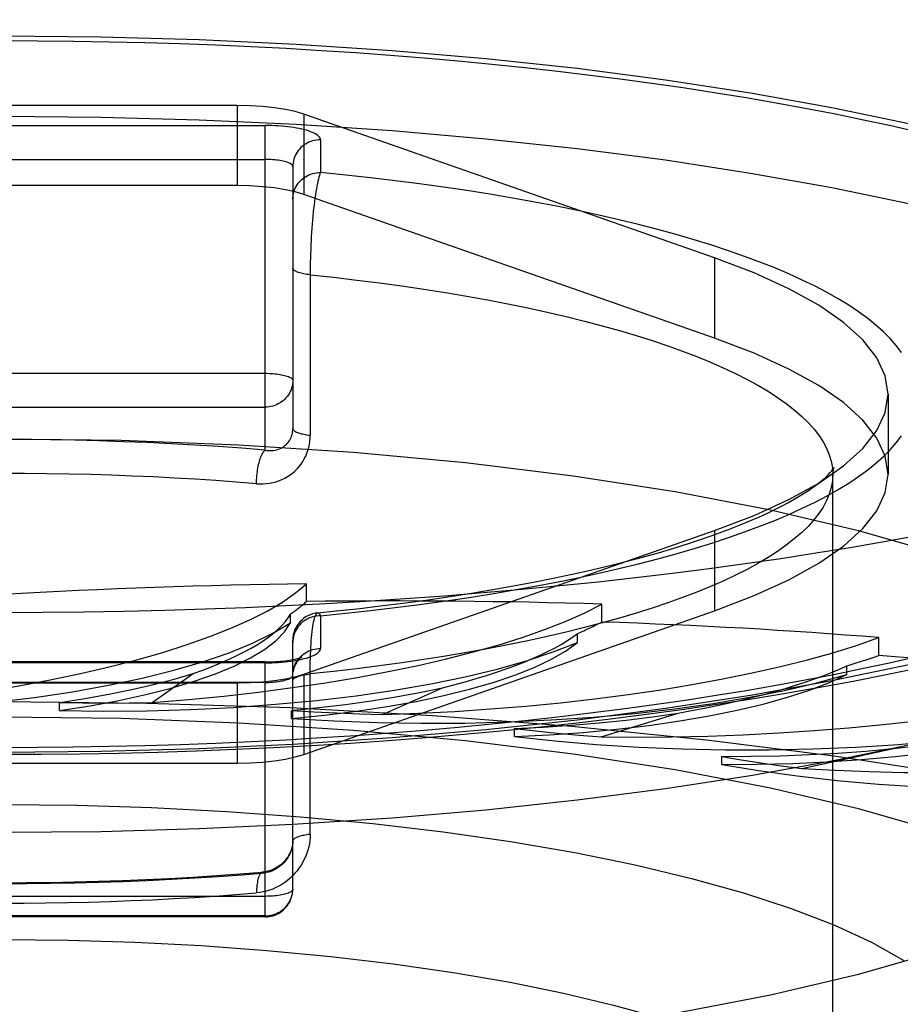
# Model space of a CAD drawing. Header units: inches. Extents: x 0 to 253, y 0 to 164.
# Tile 43 of 97: x 44.177 to 44.495, y 119.542 to 119.898. Entities that reach past the tile are written whole.
import ezdxf

# ---------------------------------------------------------------- set-up
doc = ezdxf.new("R2010")
doc.units = ezdxf.units.IN
doc.header["$LTSCALE"] = 13.9398122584
doc.header["$MEASUREMENT"] = 0
doc.linetypes.add('HIDDEN', pattern=[0.2, 0.1, -0.1])
doc.layers.get('0').update_dxf_attribs({"linetype": 'CONTINUOUS'})
doc.layers.add('DEFAULT_2', color=8, linetype='HIDDEN')

msp = doc.modelspace()

# ---------------------------------------------------------------- linework, layer by layer
at = {"color": 7, "linetype": 'Continuous'}
for p, q in [((44.2842070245, 119.6355067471), (44.2961241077, 119.6362435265)), ((44.31119264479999, 119.6091113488), (44.2753263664, 119.6067681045))]:
    msp.add_line(p, q, dxfattribs=at)
for points in [[(44.4656739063, 119.6563804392), (44.4777393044, 119.6586334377), (44.4896386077, 119.660991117), (44.5013666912, 119.6634551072), (44.5129219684, 119.6660281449), (44.5243005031, 119.6687129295), (44.5355012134, 119.6715133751), (44.5465194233, 119.6744331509), (44.5573579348, 119.6774787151), (44.5680143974, 119.6806562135), (44.5784928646, 119.6839750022), (44.5887926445, 119.6874446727), (44.5989160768, 119.6910778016), (44.6088651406, 119.6948894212), (44.6186288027, 119.6988922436), (44.6282103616, 119.7031079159), (44.6375629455, 119.7075384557), (44.6466847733, 119.7122082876), (44.65546504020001, 119.7170845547), (44.6638648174, 119.7221643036)], [(44.5009555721, 119.7111242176), (44.48892987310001, 119.7089245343), (44.476685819, 119.70680708)], [(44.476685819, 119.70680708), (44.4642318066, 119.7047733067), (44.451576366, 119.7028246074), (44.4387281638, 119.7009623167), (44.4256960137, 119.6991877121), (44.4124888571, 119.697502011), (44.3991157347, 119.6959063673), (44.3855858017, 119.6944018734), (44.3719083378, 119.6929895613), (44.3580927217, 119.6916703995), (44.3441484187, 119.6904452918), (44.3300849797, 119.6893150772), (44.315912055, 119.6882805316), (44.3016393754, 119.6873423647), (44.28727670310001, 119.6865012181), (44.2728338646, 119.6857576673), (44.2583207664, 119.6851122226), (44.2437473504, 119.6845653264), (44.2291236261, 119.6841173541), (44.2144596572, 119.6837686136), (44.1997654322, 119.6835193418), (44.1850509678, 119.6833697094), (44.1703263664, 119.6833198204)], [(44.2961241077, 119.6362435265), (44.3098319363, 119.6371954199), (44.3234557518, 119.6382468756), (44.3369879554, 119.6393977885), (44.3504206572, 119.6406480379), (44.3637466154, 119.6419975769), (44.3769583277, 119.6434463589), (44.39004865, 119.6449944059), (44.4030097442, 119.6466416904), (44.4158361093, 119.6483885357), (44.4285212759, 119.6502352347), (44.4410598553, 119.6521823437), (44.453445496, 119.6542304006), (44.4656739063, 119.6563804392)], [(44.1703263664, 119.6321783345), (44.1844185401, 119.6322286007), (44.1985028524, 119.6323793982), (44.2125690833, 119.6326306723), (44.2266092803, 119.6329823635), (44.2406148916, 119.6334343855), (44.2545775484, 119.6339866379), (44.2684887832, 119.6346389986), (44.2842070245, 119.6355067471)], [(44.4977567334, 119.6354776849), (44.4699622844, 119.6296822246), (44.4406467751, 119.6244126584), (44.4099485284, 119.6196999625), (44.3780338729, 119.6155638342), (44.3450567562, 119.6120298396), (44.31119264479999, 119.6091113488)], [(44.2753263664, 119.6067681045), (44.2414837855, 119.6051865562), (44.2060861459, 119.6042020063), (44.1703263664, 119.6038693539)]]:
    msp.add_lwpolyline(points, dxfattribs=at)
at = {"layer": 'DEFAULT_2', "color": 8, "linetype": 'HIDDEN'}
for p, q in [((46.7328263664, 119.8975291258), (42.5543263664, 119.8975291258)), ((44.2551980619, 119.8665607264), (44.0854546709, 119.8665607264)), ((44.2551980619, 119.8665607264), (44.2551980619, 119.8375829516)), ((44.2793204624, 119.8634123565), (44.2793204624, 119.8344345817)), ((44.4276319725, 119.8114961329), (44.2793204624, 119.8634123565)), ((44.07532636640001, 119.8593137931), (44.2653263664, 119.8593137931)), ((44.2653263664, 119.7420379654), (44.2653263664, 119.8593137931)), ((44.28532636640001, 119.8541374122), (44.28532636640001, 119.8423129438)), ((44.07532636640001, 119.8470663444), (44.2653263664, 119.8470663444)), ((44.2753263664, 119.844478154), (44.2753263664, 119.749832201)), ((44.2551980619, 119.8375829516), (44.0854546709, 119.8375829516)), ((44.2793204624, 119.8344345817), (44.2762186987, 119.8353557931)), ((44.4276319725, 119.7825183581), (44.2793204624, 119.8344345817)), ((44.4276319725, 119.8114961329), (44.4276319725, 119.7825183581)), ((44.07532636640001, 119.7697922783), (44.2653263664, 119.7697922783)), ((44.49032636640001, 119.7622566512), (44.49032636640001, 119.7332788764)), ((44.07532636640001, 119.7575448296), (44.2653263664, 119.7575448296)), ((44.49032636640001, 119.7332788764), (44.4893087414, 119.739863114)), ((44.4703263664, 118.6214982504), (44.4703263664, 119.7332788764)), ((44.2793204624, 119.661100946), (44.4276319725, 119.7130171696)), ((44.4276319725, 119.7130171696), (44.4276319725, 119.6840393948)), ((44.2802909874, 119.6873441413), (44.2802909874, 119.693776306)), ((44.3869143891, 119.6799497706), (44.3869143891, 119.6863819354)), ((44.2744534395, 119.6796217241), (44.2744534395, 119.6828370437)), ((44.2793204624, 119.6321231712), (44.4276319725, 119.6840393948)), ((44.28532636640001, 119.6822003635), (44.28532636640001, 119.6703758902)), ((44.3781215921, 119.6725586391), (44.3781215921, 119.6757739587)), ((44.4869568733, 119.667875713), (44.4869568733, 119.6743078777)), ((44.2753263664, 119.5834425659), (44.2753263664, 119.673316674)), ((44.2653263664, 119.6655402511), (44.07532636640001, 119.6655402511)), ((44.2653263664, 119.6651995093), (44.07532636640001, 119.6651995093)), ((44.2653263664, 119.5734425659), (44.2653263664, 119.6655402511)), ((44.4754759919, 119.6609436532), (44.4754759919, 119.6641589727)), ((44.2245897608, 119.6508527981), (44.239360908, 119.6613565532)), ((44.2793204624, 119.661100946), (44.2793204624, 119.6321231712)), ((44.2653263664, 119.6581284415), (44.07532636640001, 119.6581284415)), ((44.0854546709, 119.6579525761), (44.2551980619, 119.6579525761)), ((44.2551980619, 119.6579525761), (44.2551980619, 119.6289748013)), ((44.3077516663, 119.6465122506), (44.3293456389, 119.6561925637)), ((44.1911501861, 119.6479535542), (44.1911501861, 119.6508778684)), ((44.2748369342, 119.6451155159), (44.2748369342, 119.6480398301)), ((44.3867379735, 119.6385000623), (44.4144986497, 119.647062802)), ((44.3553481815, 119.6385594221), (44.3553481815, 119.6414837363)), ((44.31119264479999, 119.6380891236), (44.2753263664, 119.6357458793)), ((44.4302376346, 119.6284844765), (44.4302376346, 119.6314087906)), ((44.45914872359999, 119.6270596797), (44.4922326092, 119.6342446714)), ((44.0854546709, 119.6289748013), (44.2551980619, 119.6289748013)), ((44.27509287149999, 119.5812942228), (44.2752245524, 119.5820677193)), ((44.27522204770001, 119.5820019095), (44.27530088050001, 119.5827533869)), ((44.2753001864, 119.5827194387), (44.2753263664, 119.5834425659)), ((44.2653263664, 119.5808543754), (44.07532636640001, 119.5808543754)), ((44.2653263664, 119.5737833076), (44.07532636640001, 119.5737833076)), ((44.2653263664, 119.5734425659), (44.07532636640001, 119.5734425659)), ((46.6078263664, 119.5424226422), (42.5543263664, 119.5424226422))]:
    msp.add_line(p, q, dxfattribs=at)
for points in [[(44.1703263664, 119.8916661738), (44.2060861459, 119.8913335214), (44.2414837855, 119.8903489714), (44.2766079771, 119.8887075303), (44.31119264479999, 119.8864241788), (44.3450567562, 119.8835056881), (44.3780338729, 119.8799716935), (44.4099485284, 119.8758355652), (44.4406467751, 119.8711228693), (44.4699622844, 119.8658533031), (44.4977567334, 119.8600578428), (44.5238763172, 119.8537621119), (44.5482011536, 119.8470018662), (44.5705930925, 119.8398081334), (44.5909531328, 119.8322207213), (44.6091615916, 119.8242754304), (44.6251423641, 119.8160153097), (44.638796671, 119.8074802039), (44.65007285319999, 119.7987155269), (44.6588950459, 119.7897643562), (44.66523708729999, 119.7806735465), (44.6690475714, 119.7714885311), (44.6703263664, 119.7622566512)], [(44.1703263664, 119.88998385), (44.1832485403, 119.8899400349), (44.1961532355, 119.8898088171), (44.2090449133, 119.8895901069), (44.2219101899, 119.8892841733), (44.2347400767, 119.8888911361), (44.2475258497, 119.8884113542), (44.26025867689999, 119.8878450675), (44.272929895, 119.8871927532), (44.28553074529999, 119.8864547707), (44.2980526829, 119.8856317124), (44.3104870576, 119.8847240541), (44.3228254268, 119.8837325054), (44.3350592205, 119.8826576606), (44.3471801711, 119.8815003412), (44.3591798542, 119.8802612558), (44.3710501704, 119.8789413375), (44.3827828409, 119.8775414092), (44.3943699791, 119.8760625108), (44.4058034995, 119.8745055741), (44.4170757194, 119.8728717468), (44.4281787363, 119.8711620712), (44.43910512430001, 119.8693777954), (44.4498472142, 119.8675200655), (44.4603978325, 119.8655902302), (44.4707495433, 119.8635895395), (44.4808954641, 119.8615194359), (44.4908284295, 119.8593812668), (44.5005418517, 119.8571765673)], [(44.2793204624, 119.8634123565), (44.2762186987, 119.8643335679), (44.2726962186, 119.8651031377), (44.2687030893, 119.8657275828), (44.2643891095, 119.866187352), (44.25990407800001, 119.8664628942), (44.2551980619, 119.8665607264)], [(44.1703263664, 119.862688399), (44.2060861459, 119.8623557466), (44.2414837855, 119.8613711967), (44.2766079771, 119.8597297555), (44.31119264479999, 119.8574464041), (44.3450567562, 119.8545279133), (44.3780338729, 119.8509939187), (44.4099485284, 119.8468577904), (44.4406467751, 119.8421450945), (44.4699622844, 119.8368755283), (44.4977567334, 119.831080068), (44.5238763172, 119.8247843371), (44.5482011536, 119.8180240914), (44.5705930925, 119.8108303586), (44.5909531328, 119.8032429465), (44.6091615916, 119.7952976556), (44.6251423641, 119.7870375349), (44.638796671, 119.7785024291), (44.65007285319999, 119.7697377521), (44.6588950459, 119.7607865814), (44.66523708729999, 119.7516957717), (44.6690475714, 119.7425107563), (44.6703263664, 119.7332788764)], [(44.28532636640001, 119.8541374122), (44.2852900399, 119.8544495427), (44.2851812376, 119.8547598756), (44.2849995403, 119.8550691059), (44.2847462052, 119.8553751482), (44.2844218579, 119.8556764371), (44.284027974, 119.8559721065), (44.2835655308, 119.8562611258), (44.2830366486, 119.8565424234), (44.2824429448, 119.8568148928), (44.2817869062, 119.8570776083), (44.2810705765, 119.8573295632), (44.2802969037, 119.8575698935), (44.279468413, 119.8577976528), (44.27858841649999, 119.8580120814), (44.2776598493, 119.8582123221), (44.2766863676, 119.8583977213), (44.2756713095, 119.8585675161), (44.2746185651, 119.8587211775), (44.2735317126, 119.8588580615), (44.2724150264, 119.8589777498), (44.2712726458, 119.8590796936), (44.2701085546, 119.85916364), (44.2689260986, 119.8592292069), (44.26773133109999, 119.8592762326), (44.2665323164, 119.8593043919), (44.2653263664, 119.8593137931)], [(44.28532636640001, 119.8541374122), (44.2846129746, 119.8541128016), (44.283903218, 119.8540390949), (44.2832007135, 119.8539166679), (44.2825090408, 119.8537461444), (44.2818317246, 119.8535283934), (44.2811722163, 119.8532645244), (44.28053387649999, 119.852955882), (44.2799199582, 119.8526040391), (44.2793335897, 119.8522107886), (44.2787777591, 119.8517781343), (44.27825529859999, 119.851308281), (44.27776887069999, 119.8508036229), (44.277320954, 119.8502667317), (44.2769138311, 119.8497003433), (44.2765495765, 119.8491073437), (44.2762300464, 119.8484907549), (44.2759568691, 119.8478537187), (44.2757314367, 119.8471994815), (44.2755548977, 119.846531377), (44.275428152, 119.8458528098), (44.27535184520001, 119.8451672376), (44.2753263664, 119.844478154)], [(44.2753263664, 119.844478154), (44.2753008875, 119.8446627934), (44.2752245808, 119.844846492), (44.275097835, 119.8450283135), (44.274921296, 119.8452073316), (44.2746958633, 119.845382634), (44.2744226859, 119.8455533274), (44.2741031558, 119.8457185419), (44.2737389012, 119.8458774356), (44.2733317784, 119.8460291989), (44.2728838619, 119.8461730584), (44.2723974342, 119.846308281), (44.2718749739, 119.8464341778), (44.2713191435, 119.8465501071), (44.2707327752, 119.8466554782), (44.2701188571, 119.8467497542), (44.2694805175, 119.8468324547), (44.26882100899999, 119.8469031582), (44.2681436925, 119.8469615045), (44.2674520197, 119.8470071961), (44.2667495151, 119.8470400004), (44.2660397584, 119.84705975), (44.2653263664, 119.8470663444)], [(44.2753263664, 119.8326536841), (44.27535184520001, 119.8333427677), (44.275428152, 119.8340283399), (44.2755548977, 119.8347069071), (44.2757314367, 119.8353750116), (44.2759568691, 119.8360292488), (44.2762300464, 119.836666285), (44.2765495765, 119.8372828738), (44.2769138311, 119.8378758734), (44.277320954, 119.8384422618), (44.27776887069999, 119.838979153), (44.27825529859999, 119.8394838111), (44.2787777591, 119.8399536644), (44.2793335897, 119.8403863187), (44.2799199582, 119.8407795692), (44.28053387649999, 119.8411314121), (44.2811722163, 119.8414400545), (44.2818317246, 119.8417039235), (44.2825090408, 119.8419216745), (44.2832007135, 119.842092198), (44.283903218, 119.842214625), (44.2846129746, 119.8422883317), (44.28532636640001, 119.8423129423)], [(44.28532636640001, 119.8423129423), (44.2851405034, 119.8418478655), (44.284952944, 119.8413019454), (44.2847658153, 119.8406765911), (44.2845791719, 119.8399738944), (44.2843936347, 119.8391961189), (44.2842097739, 119.83834579), (44.2840281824, 119.8374256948), (44.28384945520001, 119.8364388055), (44.2836741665, 119.835388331), (44.2835029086, 119.8342776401), (44.2833362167, 119.8331103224), (44.283174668, 119.8318900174), (44.2830187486, 119.8306205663), (44.2828690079, 119.8293058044), (44.28272587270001, 119.8279497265), (44.2825898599, 119.8265563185), (44.2824613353, 119.8251296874), (44.2823407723, 119.823673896), (44.282228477, 119.8221931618), (44.2821248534, 119.8206913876), (44.28203013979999, 119.8191726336), (44.2819446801, 119.8176407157), (44.2818686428, 119.8160994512), (44.2818023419, 119.814552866), (44.2817458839, 119.8130048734), (44.2816995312, 119.8114595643), (44.2816633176, 119.8099210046), (44.2816374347, 119.808393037), (44.2816218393, 119.8068794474), (44.281616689, 119.747428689)], [(44.495124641, 119.7773616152), (44.49325310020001, 119.7798455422), (44.4910978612, 119.782314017), (44.4886611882, 119.7847648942), (44.4859448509, 119.7871959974), (44.4829516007, 119.7896052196), (44.47968370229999, 119.7919904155), (44.4761443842, 119.794349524), (44.4723363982, 119.7966804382), (44.4682634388, 119.7989811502), (44.46392873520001, 119.8012495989), (44.45933643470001, 119.8034838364), (44.4544902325, 119.805681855), (44.4493947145, 119.8078417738), (44.44405402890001, 119.8099616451), (44.4384731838, 119.8120396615), (44.4326567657, 119.8140739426), (44.42661018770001, 119.8160627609), (44.42033845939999, 119.8180043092), (44.4138473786, 119.8198969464), (44.4071423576, 119.8217389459), (44.4002295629, 119.8235287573), (44.393114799, 119.8252647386), (44.3858045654, 119.8269454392), (44.3783050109, 119.8285693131), (44.3706229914, 119.830135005), (44.3627650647, 119.8316410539), (44.3547382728, 119.8330862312), (44.3465492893, 119.8344692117), (44.3382057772, 119.8357888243), (44.32971526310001, 119.837043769), (44.32108482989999, 119.8382331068), (44.3123205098, 119.8393558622), (44.3034329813, 119.8404108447), (44.2944365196, 119.8413963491), (44.28532636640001, 119.8423129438)], [(44.2762186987, 119.8353557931), (44.2726962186, 119.8361253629), (44.2687030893, 119.836749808), (44.2643891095, 119.8372095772), (44.25990407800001, 119.8374851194), (44.2551980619, 119.8375829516)], [(44.49032636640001, 119.7622566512), (44.4893087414, 119.7688408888), (44.4862814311, 119.7753836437), (44.4812445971, 119.7818429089), (44.4742488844, 119.7881787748), (44.465320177, 119.7943497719), (44.4545329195, 119.8003185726), (44.4419805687, 119.8060276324), (44.4276319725, 119.8114961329)], [(44.281616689, 119.8053842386), (44.2810109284, 119.8054529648), (44.28042404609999, 119.8055319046), (44.2798586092, 119.8056207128), (44.2793170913, 119.8057190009), (44.27880186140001, 119.8058263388), (44.2783151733, 119.805942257), (44.2778591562, 119.8060662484), (44.2774358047, 119.8061977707), (44.2770469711, 119.8063362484), (44.27669435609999, 119.8064810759), (44.2763795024, 119.8066316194), (44.27610378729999, 119.8067872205), (44.2758684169, 119.8069471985), (44.2756744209, 119.8071108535), (44.2755226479, 119.8072774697), (44.2754137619, 119.8074463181), (44.2753482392, 119.8076166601), (44.2753263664, 119.8077877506)], [(44.281616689, 119.8053842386), (44.29006950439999, 119.804471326), (44.2984107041, 119.8034920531), (44.3066325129, 119.8024473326), (44.31472726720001, 119.8013381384), (44.3226874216, 119.8001655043), (44.3305055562, 119.7989305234), (44.3381743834, 119.7976343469), (44.345686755, 119.7962781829), (44.35303566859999, 119.7948632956), (44.36021427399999, 119.7933910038), (44.36721587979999, 119.7918626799), (44.3740339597, 119.7902797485), (44.3806621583, 119.7886436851), (44.3870942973, 119.7869560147), (44.3933243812, 119.7852183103), (44.39934660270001, 119.7834321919), (44.4051553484, 119.7815993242), (44.4107452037, 119.7797214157), (44.4161109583, 119.7778002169), (44.4212476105, 119.7758375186), (44.42615037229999, 119.7738351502), (44.4308146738, 119.7717949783), (44.4352361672, 119.7697189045), (44.4394107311, 119.7676088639), (44.4433344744, 119.7654668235), (44.4470037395, 119.7632947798), (44.4504151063, 119.7610947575), (44.453565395, 119.7588688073), (44.456451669, 119.756619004), (44.459071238, 119.7543474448), (44.4614216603, 119.752056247), (44.4635007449, 119.7497475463), (44.4653065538, 119.7474234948), (44.4668374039, 119.7450862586), (44.4680918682, 119.7427380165), (44.4690687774, 119.7403809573), (44.4697672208, 119.738017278), (44.4701865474, 119.7356491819), (44.4703263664, 119.7332788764)], [(44.4893087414, 119.739863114), (44.4862814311, 119.746405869), (44.4812445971, 119.7528651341), (44.4742488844, 119.759201), (44.465320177, 119.7653719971), (44.4545329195, 119.7713407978), (44.4419805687, 119.7770498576), (44.4276319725, 119.7825183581)], [(44.2653263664, 119.7697922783), (44.266039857, 119.7697856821), (44.2667497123, 119.7697659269), (44.2674523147, 119.7697331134), (44.2681440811, 119.7696874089), (44.2688214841, 119.7696290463), (44.2694810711, 119.7695583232), (44.27011948, 119.7694756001), (44.2707334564, 119.7693812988), (44.2713198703, 119.7692759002), (44.271875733, 119.7691599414), (44.2723982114, 119.7690340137), (44.2728846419, 119.7688987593), (44.2733325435, 119.7687548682), (44.2737396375, 119.7686030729), (44.2741038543, 119.7684441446), (44.2744233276, 119.7682788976), (44.2746964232, 119.7681081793), (44.2749217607, 119.7679328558), (44.2750982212, 119.7677537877), (44.2752248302, 119.7675719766), (44.2753009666, 119.767388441), (44.2753263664, 119.7672040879)], [(44.2753263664, 119.7672040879), (44.2753008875, 119.7665150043), (44.2752245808, 119.7658294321), (44.27509783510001, 119.7651508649), (44.2749212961, 119.7644827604), (44.27469586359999, 119.7638285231), (44.2744226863, 119.763191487), (44.2741031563, 119.7625748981), (44.2737389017, 119.7619818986), (44.2733317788, 119.7614155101), (44.2728838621, 119.7608786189), (44.2723974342, 119.7603739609), (44.2718749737, 119.7599041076), (44.2713191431, 119.7594714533), (44.2707327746, 119.7590782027), (44.2701188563, 119.7587263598), (44.2694805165, 119.7584177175), (44.2688210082, 119.7581538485), (44.268143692, 119.7579360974), (44.2674520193, 119.7577655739), (44.2667495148, 119.7576431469), (44.26603975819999, 119.7575694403), (44.2653263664, 119.7575448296)], [(44.6703263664, 119.7622566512), (44.6690475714, 119.7530247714), (44.66523708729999, 119.743839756), (44.6588950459, 119.7347489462), (44.65007285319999, 119.7257977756), (44.638796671, 119.7170330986), (44.6251423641, 119.7084979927), (44.6091615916, 119.7002378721), (44.5909531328, 119.6922925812), (44.5705930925, 119.6847051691), (44.5482011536, 119.6775114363), (44.5238763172, 119.6707511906), (44.4977567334, 119.6644554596), (44.4699622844, 119.6586599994), (44.4406467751, 119.6533904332), (44.4099485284, 119.6486777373), (44.3780338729, 119.644541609), (44.3450567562, 119.6410076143), (44.31119264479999, 119.6380891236)], [(44.465320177, 119.7301635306), (44.4742488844, 119.7363345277), (44.4812445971, 119.7426703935), (44.4862814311, 119.7491296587), (44.4893087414, 119.7556724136), (44.49032636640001, 119.7622566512)], [(44.2653263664, 119.7420376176), (44.2659345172, 119.7419532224), (44.2665425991, 119.7419037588), (44.2671485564, 119.7418892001), (44.2677493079, 119.7419102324), (44.26834202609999, 119.7419670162), (44.2689239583, 119.7420595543), (44.2694923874, 119.7421875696), (44.2700447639, 119.7423505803), (44.27057862, 119.7425478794), (44.2710916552, 119.7427785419), (44.27158169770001, 119.7430414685), (44.2720467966, 119.743335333), (44.2724850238, 119.7436585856), (44.2728952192, 119.7440098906), (44.273276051, 119.7443876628), (44.2736268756, 119.7447907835), (44.2739469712, 119.745218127), (44.2742354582, 119.7456682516), (44.2744917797, 119.7461402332), (44.274714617, 119.7466313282), (44.2749032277, 119.747139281), (44.2750570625, 119.7476611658), (44.2751759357, 119.7481941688), (44.27526007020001, 119.7487354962), (44.275309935, 119.7492820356), (44.2753263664, 119.749832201)], [(44.2753263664, 119.749832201), (44.2753482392, 119.7496611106), (44.2754137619, 119.7494907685), (44.2755226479, 119.7493219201), (44.2756744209, 119.749155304), (44.2758684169, 119.7489916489), (44.27610378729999, 119.7488316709), (44.2763795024, 119.7486760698), (44.27669435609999, 119.7485255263), (44.2770469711, 119.7483806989), (44.2774358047, 119.7482422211), (44.2778591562, 119.7481106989), (44.2783151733, 119.7479867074), (44.27880186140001, 119.7478707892), (44.2793170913, 119.7477634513), (44.2798586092, 119.7476651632), (44.28042404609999, 119.747576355), (44.2810109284, 119.7474974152), (44.281616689, 119.747428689)], [(44.2653263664, 119.7420379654), (44.2569275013, 119.7427037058), (44.2484671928, 119.7433071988), (44.239942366, 119.7438486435), (44.2313622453, 119.744327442), (44.2227326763, 119.7447431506), (44.2140607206, 119.7450955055), (44.2053528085, 119.745384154), (44.1966166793, 119.7456089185), (44.1878600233, 119.745769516), (44.1790894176, 119.7458659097), (44.1703116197, 119.745897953), (44.1615337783, 119.7458656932), (44.15276293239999, 119.7457690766), (44.14400616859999, 119.7456082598), (44.1352706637, 119.7453832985), (44.12656318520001, 119.7450944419), (44.1178903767, 119.7447418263), (44.1092597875, 119.7443258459), (44.100677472, 119.7438466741), (44.0921545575, 119.7433051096), (44.0837058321, 119.7427021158), (44.07532636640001, 119.7420373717)], [(44.6078263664, 119.6328225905), (44.60570456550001, 119.6439210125), (44.5994199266, 119.6549133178), (44.5889732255, 119.6656913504), (44.5745236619, 119.6761551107), (44.55615352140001, 119.6861985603), (44.5340943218, 119.6957316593), (44.5085066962, 119.7046545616), (44.47968558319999, 119.7128906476), (44.4478637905, 119.7203501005), (44.4133883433, 119.7269726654), (44.37655527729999, 119.7326820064), (44.3377503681, 119.7374365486), (44.29732150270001, 119.7411763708), (44.2556783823, 119.743880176), (44.2134123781, 119.7455015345), (44.1703263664, 119.7460559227)], [(44.2622618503, 119.7299146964), (44.2634411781, 119.7298513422), (44.26461588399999, 119.7298591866), (44.26578868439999, 119.7299382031), (44.26695139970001, 119.7300885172), (44.2680985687, 119.730310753), (44.2692249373, 119.7306035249), (44.2703250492, 119.7309664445), (44.2713942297, 119.7313972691), (44.272427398, 119.7318946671), (44.2734204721, 119.7324556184), (44.2743688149, 119.7330778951), (44.2752691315, 119.7337578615), (44.2761172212, 119.7344922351), (44.2769112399, 119.7352777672), (44.2776483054, 119.7361109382), (44.2783273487, 119.7369892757), (44.27894684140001, 119.7379101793), (44.2795052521, 119.738870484), (44.2800011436, 119.7398681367), (44.2804326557, 119.7408971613), (44.2807974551, 119.7419529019), (44.2810954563, 119.743029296), (44.28132531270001, 119.7441204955), (44.2814883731, 119.7452211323), (44.28158559, 119.7463229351), (44.281616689, 119.747428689)], [(44.28532636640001, 119.6822003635), (44.2944363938, 119.6831169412), (44.3034327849, 119.6841024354), (44.3123203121, 119.685157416), (44.3210846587, 119.6862801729), (44.3297151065, 119.6874695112), (44.338205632, 119.688724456), (44.34654914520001, 119.6900440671), (44.3547381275, 119.691427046), (44.3627649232, 119.6928722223), (44.3706228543, 119.6943782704), (44.3783048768, 119.6959439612), (44.38580443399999, 119.697567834), (44.3931146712, 119.6992485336), (44.4002294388, 119.7009845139), (44.407142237, 119.7027743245), (44.4138472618, 119.704616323), (44.4203383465, 119.7065089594), (44.4266100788, 119.7084505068), (44.4326566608, 119.7104393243), (44.43847308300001, 119.7124736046), (44.4440539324, 119.7145516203), (44.4493946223, 119.7166714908), (44.4544901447, 119.7188314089), (44.4593363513, 119.7210294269), (44.4639286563, 119.7232636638), (44.4682633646, 119.7255321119), (44.47233632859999, 119.7278328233), (44.4761443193, 119.730163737), (44.4796836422, 119.7325228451), (44.4829515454, 119.7349080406), (44.4859448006, 119.7373172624), (44.4886611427, 119.7397483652), (44.4910978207, 119.742199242), (44.4932530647, 119.7446677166), (44.4951246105, 119.7471516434)], [(44.2622618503, 119.7299146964), (44.2622696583, 119.7306100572), (44.2622930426, 119.7313144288), (44.2623318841, 119.7320242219), (44.2623859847, 119.7327358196), (44.2624550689, 119.7334455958), (44.26253878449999, 119.7341499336), (44.262636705, 119.7348452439), (44.2627483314, 119.7355279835), (44.26287309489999, 119.7361946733), (44.2630103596, 119.7368419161), (44.2631594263, 119.7374664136), (44.2633195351, 119.7380649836), (44.2634898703, 119.7386345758), (44.2636695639, 119.7391722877), (44.2638577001, 119.7396753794), (44.2640533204, 119.7401412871), (44.26425542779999, 119.7405676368), (44.2644629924, 119.7409522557), (44.2646749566, 119.741293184), (44.2648902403, 119.7415886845), (44.2651077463, 119.7418372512), (44.2653263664, 119.7420376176)], [(44.2843501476, 119.6832689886), (44.2910525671, 119.6839488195), (44.299535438, 119.6848747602), (44.3078948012, 119.6858613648), (44.3161216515, 119.686907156), (44.32420807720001, 119.6880106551), (44.332145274, 119.6891701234), (44.3399248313, 119.6903837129), (44.347539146, 119.6916495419), (44.3549812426, 119.6929656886), (44.3622423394, 119.694329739), (44.3693144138, 119.6957391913), (44.37619037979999, 119.6971915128), (44.3828640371, 119.6986841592), (44.3893268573, 119.7002138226), (44.3955714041, 119.7017771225), (44.40159133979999, 119.7033706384), (44.4073814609, 119.7049909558), (44.412934, 119.7066335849), (44.4182427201, 119.7082940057), (44.4233022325, 119.7099674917), (44.4281084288, 119.7116492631), (44.4326557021, 119.7133334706), (44.4369402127, 119.7150142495), (44.44095822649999, 119.7166850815), (44.4447072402, 119.7183391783), (44.4481859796, 119.7199694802), (44.451394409, 119.7215686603), (44.4543325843, 119.7231284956), (44.4570016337, 119.7246402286), (44.45940555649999, 119.7260956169), (44.4615484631, 119.7274853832), (44.4634375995, 119.7288011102), (44.4650800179, 119.7300331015), (44.4664859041, 119.7311727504), (44.4676649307, 119.7322097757), (44.4686304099, 119.7331356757), (44.4693950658, 119.7339400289), (44.4699737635, 119.7346127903), (44.4703819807, 119.7351423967), (44.4706352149, 119.7355136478), (44.4706761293, 119.7355793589)], [(44.4706761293, 119.7355793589), (44.4707524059, 119.7357106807), (44.4707501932, 119.735702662), (44.4706529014, 119.7354491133), (44.4705122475, 119.7349524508), (44.4703835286, 119.7342226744), (44.4701865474, 119.730908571)], [(44.2622618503, 119.7299146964), (44.2549375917, 119.7304983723), (44.2475484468, 119.7310341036), (44.2400946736, 119.7315216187), (44.23259407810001, 119.7319595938), (44.2250704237, 119.7323468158), (44.2175075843, 119.7326842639), (44.2099130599, 119.7329715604), (44.2022386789, 119.7332099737), (44.19443249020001, 119.7333994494), (44.1865114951, 119.7335374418), (44.1784735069, 119.7336218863), (44.1703263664, 119.7336505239)], [(44.4701865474, 119.730908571), (44.4697672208, 119.7285404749), (44.4690687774, 119.7261767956), (44.4680918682, 119.7238197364), (44.4668374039, 119.7214714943), (44.4653065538, 119.7191342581), (44.4635007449, 119.7168102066), (44.4614216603, 119.7145015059), (44.459071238, 119.7122103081), (44.456451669, 119.7099387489), (44.453565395, 119.7076889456), (44.4504151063, 119.7054629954), (44.4470037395, 119.7032629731), (44.4433344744, 119.7010909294), (44.4394107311, 119.698948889), (44.4352361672, 119.6968388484), (44.4308146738, 119.6947627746), (44.42615037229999, 119.6927226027), (44.4212476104, 119.6907202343), (44.4161109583, 119.688757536), (44.4107452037, 119.6868363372), (44.4051553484, 119.6849584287), (44.39934660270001, 119.683125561), (44.3933243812, 119.6813394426), (44.3870942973, 119.6796017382), (44.3806621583, 119.6779140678), (44.3740339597, 119.6762780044), (44.36721587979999, 119.674695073), (44.36021427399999, 119.6731667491), (44.35303566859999, 119.6716944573), (44.345686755, 119.67027957), (44.3381743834, 119.668923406), (44.33050555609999, 119.6676272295), (44.3226874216, 119.6663922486), (44.31472726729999, 119.6652196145), (44.306632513, 119.6641104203), (44.2984107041, 119.6630656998), (44.29006950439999, 119.6620864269), (44.281616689, 119.6611735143)], [(44.4276319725, 119.6840393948), (44.4419805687, 119.6895078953), (44.4545329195, 119.6952169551), (44.465320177, 119.7011857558), (44.4742488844, 119.7073567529), (44.4812445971, 119.7136926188), (44.4862814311, 119.7201518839), (44.4893087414, 119.7266946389), (44.49032636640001, 119.7332788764)], [(44.4276319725, 119.7130171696), (44.4419805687, 119.7184856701), (44.4545329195, 119.7241947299), (44.465320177, 119.7301635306)], [(44.28532636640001, 119.6822003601), (44.2846129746, 119.6821757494), (44.283903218, 119.6821020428), (44.2832007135, 119.6819796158), (44.2825090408, 119.6818090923), (44.2818317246, 119.6815913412), (44.2811722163, 119.6813274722), (44.28053387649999, 119.6810188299), (44.2799199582, 119.680666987), (44.2793335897, 119.6802737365), (44.2787777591, 119.6798410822), (44.27825529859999, 119.6793712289), (44.27776887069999, 119.6788665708), (44.277320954, 119.6783296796), (44.2769138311, 119.6777632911), (44.2765495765, 119.6771702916), (44.2762300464, 119.6765537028), (44.2759568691, 119.6759166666), (44.2757314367, 119.6752624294), (44.2755548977, 119.6745943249), (44.275428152, 119.6739157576), (44.27535184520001, 119.6732301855), (44.2753263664, 119.6725411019)], [(44.281616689, 119.6032179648), (44.2816218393, 119.6626478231), (44.2816374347, 119.664098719), (44.2816633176, 119.6655222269), (44.2816995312, 119.6669147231), (44.2817458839, 119.6682725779), (44.2818023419, 119.6695920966), (44.2818686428, 119.6708696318), (44.2819446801, 119.6721018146), (44.28203013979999, 119.6732852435), (44.2821248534, 119.6744167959), (44.282228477, 119.6754933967), (44.2823407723, 119.6765119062), (44.2824613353, 119.6774693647), (44.2825898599, 119.6783627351), (44.28272587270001, 119.6791891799), (44.2828690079, 119.6799459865), (44.2830187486, 119.6806306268), (44.283174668, 119.6812407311), (44.2833362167, 119.6817741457), (44.2835029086, 119.6822288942), (44.2836741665, 119.6826032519), (44.28384945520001, 119.6828957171), (44.2840281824, 119.6831050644), (44.2842097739, 119.6832303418), (44.28435019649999, 119.6832689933)], [(44.2843502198, 119.6832689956), (44.2843936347, 119.6832708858), (44.2845791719, 119.6832263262), (44.2847658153, 119.6830966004), (44.284952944, 119.6828819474), (44.2851405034, 119.6825830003), (44.28532636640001, 119.6822003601)], [(44.1068307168, 119.6469873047), (44.1225485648, 119.6475082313), (44.1379570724, 119.6483444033), (44.15310302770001, 119.6494999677), (44.1678460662, 119.6509624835), (44.182090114, 119.6527255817), (44.1957490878, 119.6547751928), (44.20872996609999, 119.6571008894), (44.22095749, 119.6596853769), (44.2323466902, 119.6625146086), (44.2428336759, 119.6655684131), (44.2523444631, 119.6688303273), (44.2608243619, 119.6722751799), (44.2681841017, 119.6758684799), (44.2744534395, 119.6796217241)], [(44.1911501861, 119.6479535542), (44.2021336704, 119.6496771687), (44.2125021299, 119.6516034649), (44.22228331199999, 119.6537390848), (44.23139397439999, 119.6560641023), (44.2397751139, 119.658566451), (44.2473817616, 119.6612291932), (44.2541602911, 119.6640374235), (44.2600776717, 119.6669729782), (44.2650906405, 119.6700197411), (44.2691762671, 119.6731566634), (44.2722925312, 119.6763540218), (44.2744534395, 119.6796217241)], [(44.1911501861, 119.6479535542), (44.2069787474, 119.6477601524), (44.2227141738, 119.6478911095), (44.2384053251, 119.6483484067), (44.2539056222, 119.6491261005), (44.2691161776, 119.6502222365), (44.2839427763, 119.6516268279), (44.29828681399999, 119.6533337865), (44.3120625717, 119.6553294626), (44.3251769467, 119.6576038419), (44.3375534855, 119.6601399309), (44.3491082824, 119.6629248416), (44.35977059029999, 119.6659362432), (44.3694293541, 119.6691441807), (44.3781215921, 119.6725586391)], [(44.2653263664, 119.6651995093), (44.26653234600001, 119.6652089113), (44.26773138, 119.6652370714), (44.2689261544, 119.6652840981), (44.2701086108, 119.6653496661), (44.2712727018, 119.6654336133), (44.2724150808, 119.665535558), (44.2735317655, 119.6656552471), (44.27461861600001, 119.6657921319), (44.275671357, 119.6659457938), (44.2766864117, 119.666115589), (44.2776598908, 119.6663009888), (44.2785884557, 119.6665012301), (44.27946844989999, 119.6667156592), (44.2802969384, 119.6669434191), (44.281070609, 119.66718375), (44.2817869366, 119.6674357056), (44.2824429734, 119.6676984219), (44.2830366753, 119.6679708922), (44.2835655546, 119.6682521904), (44.2840279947, 119.66854121), (44.2844218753, 119.6688368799), (44.284746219, 119.6691381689), (44.2849995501, 119.669444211), (44.28518124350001, 119.6697534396), (44.2852900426, 119.6700637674), (44.28532636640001, 119.6703758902)], [(44.2748369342, 119.6451155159), (44.2868099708, 119.6463193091), (44.2983133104, 119.6477503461), (44.30937873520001, 119.649413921), (44.3199108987, 119.6512941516), (44.3298435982, 119.6533818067), (44.3391211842, 119.6556622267), (44.3476808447, 119.6581231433), (44.3554778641, 119.6607481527), (44.3624588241, 119.6635233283), (44.3685870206, 119.6664289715), (44.37380112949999, 119.6694376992), (44.3781215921, 119.6725586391)], [(44.2753263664, 119.660716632), (44.27535184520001, 119.6614057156), (44.275428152, 119.6620912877), (44.2755548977, 119.662769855), (44.2757314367, 119.6634379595), (44.2759568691, 119.6640921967), (44.2762300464, 119.6647292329), (44.2765495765, 119.6653458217), (44.2769138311, 119.6659388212), (44.277320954, 119.6665052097), (44.27776887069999, 119.6670421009), (44.27825529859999, 119.667546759), (44.2787777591, 119.6680166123), (44.2793335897, 119.6684492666), (44.2799199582, 119.6688425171), (44.28053387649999, 119.66919436), (44.2811722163, 119.6695030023), (44.2818317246, 119.6697668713), (44.2825090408, 119.6699846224), (44.2832007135, 119.6701551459), (44.283903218, 119.6702775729), (44.2846129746, 119.6703512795), (44.28532636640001, 119.6703758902)], [(44.5005420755, 119.6673367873), (44.4908286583, 119.6651320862), (44.48089569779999, 119.6629939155), (44.4707497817, 119.6609238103), (44.4603980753, 119.6589231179), (44.4498474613, 119.6569932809), (44.4391053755, 119.6551355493), (44.4281789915, 119.6533512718), (44.4170759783, 119.6516415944), (44.405803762, 119.6500077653), (44.394370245, 119.6484508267), (44.3827831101, 119.6469719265), (44.3710504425, 119.6455719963), (44.3591801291, 119.6442520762), (44.3471804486, 119.6430129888), (44.3350595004, 119.6418556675), (44.32282570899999, 119.6407808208), (44.31048734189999, 119.6397892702), (44.2980529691, 119.6388816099), (44.28553103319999, 119.6380585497), (44.2729301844, 119.6373205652), (44.2602589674, 119.6366682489), (44.2475261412, 119.6361019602), (44.2347403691, 119.6356221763), (44.2219104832, 119.6352291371), (44.2090452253, 119.6349232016), (44.1961535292, 119.6347044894), (44.1832487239, 119.6345732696), (44.1703263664, 119.6345294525)], [(44.2653263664, 119.6655402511), (44.2662917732, 119.6655471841), (44.2672506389, 119.6655678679), (44.2681995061, 119.665602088), (44.2691322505, 119.6656494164), (44.2700437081, 119.6657092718), (44.2709284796, 119.6657808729), (44.2717816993, 119.665863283), (44.272598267, 119.6659553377), (44.2733738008, 119.6660557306), (44.274103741, 119.6661629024), (44.27478436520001, 119.6662751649), (44.27541209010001, 119.6663905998), (44.2759840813, 119.6665071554), (44.2764984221, 119.6666227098), (44.2769536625, 119.6667349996), (44.2773498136, 119.6668418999), (44.2776869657, 119.6669411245), (44.2779672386, 119.6670308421), (44.2781924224, 119.667109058), (44.27836606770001, 119.6671743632), (44.2784912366, 119.6672252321), (44.278572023, 119.6672606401), (44.27861118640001, 119.66727908)], [(44.27861118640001, 119.66727908), (44.27861499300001, 119.667280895), (44.2785840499, 119.6672637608), (44.2785218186, 119.6672267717), (44.2784310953, 119.6671687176), (44.27831352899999, 119.6670875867), (44.278171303, 119.6669815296), (44.278005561, 119.6668476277), (44.2778181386, 119.6666830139), (44.2776105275, 119.6664839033), (44.2773847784, 119.666246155), (44.2771443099, 119.6659661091), (44.2768925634, 119.6656390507), (44.2766362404, 119.6652635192), (44.2763814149, 119.6648367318), (44.27613713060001, 119.6643607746), (44.275911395, 119.6638371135), (44.2757129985, 119.6632709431), (44.2755494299, 119.6626676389), (44.2754274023, 119.6620350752)], [(44.1911668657, 119.6508806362), (44.20026334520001, 119.6522863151), (44.2089476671, 119.6538311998), (44.2172324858, 119.6555181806), (44.225079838, 119.6573385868), (44.23245176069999, 119.6592837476), (44.239360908, 119.6613565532)], [(44.2551980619, 119.6579525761), (44.25990407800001, 119.6580504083), (44.2643891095, 119.6583259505), (44.2687030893, 119.6587857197), (44.2726962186, 119.6594101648), (44.2762186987, 119.6601797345), (44.2793204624, 119.661100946)], [(44.2653263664, 119.6581284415), (44.2660397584, 119.6581350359), (44.2667495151, 119.6581547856), (44.2674520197, 119.6581875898), (44.2681436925, 119.6582332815), (44.26882100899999, 119.6582916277), (44.2694805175, 119.6583623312), (44.2701188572, 119.6584450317), (44.2707327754, 119.6585393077), (44.2713191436, 119.6586446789), (44.271874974, 119.6587606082), (44.2723974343, 119.658886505), (44.272883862, 119.6590217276), (44.2733317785, 119.6591655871), (44.2737389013, 119.6593173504), (44.2741031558, 119.6594762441), (44.2744226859, 119.6596414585), (44.2746958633, 119.6598121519), (44.274921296, 119.6599874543), (44.275097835, 119.6601664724), (44.2752245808, 119.660348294), (44.2753008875, 119.6605319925), (44.2753263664, 119.660716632)], [(44.2748369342, 119.6451155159), (44.2902952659, 119.644213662), (44.3058794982, 119.6436354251), (44.3216390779, 119.6433805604), (44.33742566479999, 119.6434498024), (44.3531405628, 119.6438456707), (44.36868428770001, 119.6445625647), (44.38395564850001, 119.64559892), (44.3988610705, 119.6469451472), (44.4133021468, 119.6485955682), (44.4271921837, 119.650536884), (44.44043990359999, 119.6527601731), (44.45296065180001, 119.6552466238), (44.4646249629, 119.6579717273), (44.4754759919, 119.6609436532)], [(44.2753263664, 119.6587700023), (44.2753482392, 119.6589410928), (44.2754137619, 119.6591114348), (44.2755226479, 119.6592802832), (44.2756744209, 119.6594468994), (44.2758684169, 119.6596105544), (44.27610378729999, 119.6597705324), (44.2763795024, 119.6599261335), (44.27669435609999, 119.660076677), (44.2770469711, 119.6602215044), (44.2774358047, 119.6603599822), (44.2778591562, 119.6604915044), (44.2783151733, 119.6606154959), (44.27880186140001, 119.6607314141), (44.2793170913, 119.660838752), (44.2798586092, 119.6609370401), (44.28042404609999, 119.6610258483), (44.2810109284, 119.6611047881), (44.281616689, 119.6611735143)], [(44.3553481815, 119.6385594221), (44.3679469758, 119.6392068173), (44.3802356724, 119.6400991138), (44.3922491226, 119.6412400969), (44.4038827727, 119.6426184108), (44.4150652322, 119.6442279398), (44.4257318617, 119.6460567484), (44.43581257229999, 119.6480955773), (44.44525232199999, 119.650330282), (44.4539891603, 119.6527495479), (44.4619737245, 119.6553356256), (44.4691272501, 119.6580643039), (44.4754759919, 119.6609436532)], [(44.2748552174, 119.6480418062), (44.2847566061, 119.6490173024), (44.2943454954, 119.6501484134), (44.3036362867, 119.6514374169), (44.3125857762, 119.6528774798), (44.3211507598, 119.6544617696), (44.3293456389, 119.6561925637)], [(44.80358738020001, 119.4872337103), (44.8014244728, 119.5007684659), (44.7949505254, 119.5142107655), (44.7842097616, 119.5274687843), (44.7692755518, 119.5404519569), (44.7502499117, 119.5530715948), (44.72726280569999, 119.5652414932), (44.7004712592, 119.5768785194), (44.6700582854, 119.5879031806), (44.63623163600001, 119.5982401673), (44.5992223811, 119.6078188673), (44.5592833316, 119.6165738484), (44.51668731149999, 119.6244453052), (44.471725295, 119.6313794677), (44.4247044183, 119.6373289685), (44.37594588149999, 119.6422531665), (44.3257827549, 119.6461184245), (44.2745577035, 119.6488983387), (44.2226206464, 119.6505739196), (44.1703263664, 119.6511337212)], [(44.1911668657, 119.6508806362), (44.1995320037, 119.6507354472), (44.20789086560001, 119.6506824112), (44.2162434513, 119.6507215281), (44.2245897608, 119.6508527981)], [(44.6078263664, 119.5323663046), (44.60570456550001, 119.5434647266), (44.5994199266, 119.5544570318), (44.5889732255, 119.5652350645), (44.5745236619, 119.5756988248), (44.55615352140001, 119.5857422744), (44.5340943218, 119.5952753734), (44.5085066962, 119.6041982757), (44.47968558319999, 119.6124343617), (44.4478637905, 119.6198938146), (44.4133883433, 119.6265163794), (44.37655527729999, 119.6322257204), (44.3377503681, 119.6369802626), (44.29732150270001, 119.6407200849), (44.2556783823, 119.6434238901), (44.2134123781, 119.6450452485), (44.1703263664, 119.6455996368)], [(44.2748552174, 119.6480418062), (44.2829958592, 119.6475228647), (44.291192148, 119.6470949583), (44.29944408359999, 119.6467580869), (44.3077516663, 119.6465122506)], [(44.35536751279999, 119.6414848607), (44.365772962, 119.6420005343), (44.3759750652, 119.6426835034), (44.3859895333, 119.6435353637), (44.3957692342, 119.6445513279), (44.4052670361, 119.6457266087), (44.4144986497, 119.647062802)], [(44.3553481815, 119.6385594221), (44.3699665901, 119.6369765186), (44.3849261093, 119.6357066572), (44.4002752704, 119.6347473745), (44.4158684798, 119.6341060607), (44.4316102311, 119.6337896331), (44.4473987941, 119.6337970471), (44.4631334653, 119.6341313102), (44.478715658, 119.634787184), (44.4940446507, 119.6357634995), (44.509026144, 119.637051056), (44.5235642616, 119.6386451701), (44.5375630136, 119.6405311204), (44.5508784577, 119.642690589), (44.5635585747, 119.6451296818)], [(44.4302376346, 119.6284844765), (44.4430793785, 119.6285558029), (44.4557800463, 119.628882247), (44.46837649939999, 119.62946597), (44.4807581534, 119.6303004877), (44.4928505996, 119.631382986), (44.5045821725, 119.6327046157), (44.5158776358, 119.6342594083), (44.5266732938, 119.6360359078), (44.53690054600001, 119.6380257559), (44.546498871, 119.6402136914), (44.555374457, 119.6425794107), (44.5635585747, 119.6451296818)], [(44.35536751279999, 119.6414848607), (44.3630363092, 119.6406079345), (44.3708209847, 119.6398181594), (44.3787215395, 119.6391155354), (44.3867379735, 119.6385000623)], [(44.2753263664, 119.6357458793), (44.2414837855, 119.634164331), (44.2060861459, 119.6331797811), (44.1703263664, 119.6328471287)], [(44.1703263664, 119.5195892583), (44.2134123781, 119.5201436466), (44.2556783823, 119.521765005), (44.29732150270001, 119.5244688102), (44.3377503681, 119.5282086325), (44.37655527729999, 119.5329631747), (44.4133883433, 119.5386725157), (44.4478637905, 119.5452950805), (44.47968558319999, 119.5527545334), (44.5085066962, 119.5609906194), (44.5340943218, 119.5699135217), (44.55615352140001, 119.5794466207), (44.5745236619, 119.5894900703), (44.5889732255, 119.5999538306), (44.5994199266, 119.6107318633), (44.60570456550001, 119.6217241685), (44.6078263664, 119.6328225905)], [(44.2551980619, 119.6289748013), (44.25990407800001, 119.6290726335), (44.2643891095, 119.6293481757), (44.2687030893, 119.6298079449), (44.2726962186, 119.63043239), (44.2762186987, 119.6312019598), (44.2793204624, 119.6321231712)], [(44.4302574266, 119.6314090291), (44.440850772, 119.6314492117), (44.4513561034, 119.6316632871), (44.4617899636, 119.632052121), (44.4721027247, 119.6326131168), (44.482244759, 119.6333436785), (44.4922326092, 119.6342446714)], [(44.4302574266, 119.6314090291), (44.437221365, 119.6302007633), (44.444357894, 119.6290731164), (44.45166701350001, 119.6280260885), (44.45914872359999, 119.6270596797)], [(44.4302376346, 119.6284844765), (44.4435719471, 119.626268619), (44.4574522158, 119.6243457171), (44.4719245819, 119.6227111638), (44.4868506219, 119.6213787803), (44.50214092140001, 119.6203596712), (44.5176945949, 119.61965738), (44.5334144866, 119.6192793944), (44.5491999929, 119.6192249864), (44.5649511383, 119.6194975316), (44.58056888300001, 119.6200922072), (44.595955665, 119.6210087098), (44.61100707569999, 119.622236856), (44.6255690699, 119.6237650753), (44.6396929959, 119.6255972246)], [(44.1703263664, 119.6140024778), (44.1973907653, 119.6137394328), (44.22437097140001, 119.61292408), (44.2513827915, 119.6115550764), (44.2780788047, 119.6096364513), (44.3042224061, 119.6071625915), (44.3295969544, 119.6041610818), (44.3539581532, 119.6006456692), (44.3771523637, 119.5966522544), (44.39896741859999, 119.5922128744), (44.4193346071, 119.5873528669), (44.4381439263, 119.5820986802), (44.4553070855, 119.5764790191), (44.4707324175, 119.5705167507), (44.4843200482, 119.5642558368), (44.4959586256, 119.5577324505)], [(44.281616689, 119.6032179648), (44.28158559, 119.6021057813), (44.2814883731, 119.6009838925), (44.28132531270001, 119.5998496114), (44.2810954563, 119.5987110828), (44.2807974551, 119.5975734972), (44.2804326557, 119.5964431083), (44.2800011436, 119.5953261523), (44.2795052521, 119.5942279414), (44.27894684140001, 119.5931550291), (44.2783273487, 119.5921099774), (44.2776483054, 119.5910964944), (44.2769112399, 119.590117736), (44.2761172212, 119.5891766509), (44.2752691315, 119.5882775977), (44.2743688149, 119.587424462), (44.2734204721, 119.5866216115), (44.272427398, 119.5858735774), (44.2713942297, 119.5851837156), (44.2703250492, 119.584556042), (44.2692249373, 119.583993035), (44.2680985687, 119.5834979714), (44.26695139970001, 119.5830723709), (44.26578868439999, 119.582718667), (44.26461588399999, 119.58243727), (44.2634411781, 119.582229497), (44.2622618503, 119.5820949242)], [(44.281616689, 119.6032179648), (44.2810109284, 119.6031492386), (44.28042404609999, 119.6030702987), (44.2798586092, 119.6029814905), (44.2793170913, 119.6028832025), (44.27880186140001, 119.6027758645), (44.2783151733, 119.6026599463), (44.2778591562, 119.6025359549), (44.2774358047, 119.6024044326), (44.2770469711, 119.6022659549), (44.27669435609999, 119.6021211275), (44.2763795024, 119.6019705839), (44.27610378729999, 119.6018149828), (44.2758684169, 119.6016550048), (44.2756744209, 119.6014913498), (44.2755226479, 119.6013247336), (44.2754137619, 119.6011558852), (44.2753482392, 119.6009855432), (44.2753263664, 119.6008144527)], [(44.2753263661, 119.6008121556), (44.2753245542, 119.6006371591), (44.2752959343, 119.6000824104), (44.2752323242, 119.5995205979), (44.2751332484, 119.5989524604), (44.2749982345, 119.5983794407), (44.2748266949, 119.5978028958), (44.2746180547, 119.5972245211), (44.2743714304, 119.5966455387), (44.2740857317, 119.5960671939), (44.2737602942, 119.5954919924), (44.273394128, 119.5949219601), (44.2729874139, 119.5943609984), (44.2725403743, 119.5938126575), (44.27205363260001, 119.5932807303), (44.2715278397, 119.5927687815), (44.2709650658, 119.59228143), (44.2703673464, 119.5918227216), (44.26973804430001, 119.5913971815), (44.2690807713, 119.5910088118), (44.2683994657, 119.5906611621), (44.2676984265, 119.590357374), (44.26698214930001, 119.5901000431), (44.2662553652, 119.5898913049), (44.2655226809, 119.5897326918), (44.2647893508, 119.5896253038), (44.2644961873, 119.5895967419)], [(44.2753263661, 119.6008120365), (44.275309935, 119.6002576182), (44.27526007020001, 119.5996903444), (44.2751759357, 119.5991142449), (44.2750570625, 119.5985323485), (44.2749032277, 119.5979472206), (44.274714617, 119.5973621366), (44.2744917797, 119.5967801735), (44.2742354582, 119.5962042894), (44.2739469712, 119.595637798), (44.2736268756, 119.5950821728), (44.273276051, 119.5945393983), (44.2728952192, 119.5940111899), (44.2724850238, 119.5934991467), (44.2720467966, 119.5930057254), (44.27158169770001, 119.5925329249), (44.2710916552, 119.5920834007), (44.27057862, 119.5916594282), (44.2700447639, 119.5912632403), (44.2694923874, 119.5908968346), (44.2689239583, 119.5905620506), (44.2683420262, 119.5902604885), (44.267749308, 119.5899935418), (44.2671485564, 119.5897623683), (44.2665425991, 119.5895677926), (44.2659345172, 119.5894106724), (44.2653263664, 119.5892905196)], [(44.07532636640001, 119.5892902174), (44.0837252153, 119.5886244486), (44.09218559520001, 119.5880209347), (44.1007106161, 119.5874794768), (44.1092909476, 119.5870006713), (44.1179206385, 119.5865849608), (44.1265926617, 119.5862326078), (44.1353005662, 119.5859439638), (44.1440366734, 119.585719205), (44.1527933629, 119.5855586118), (44.1615640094, 119.5854622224), (44.1703418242, 119.5854301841), (44.1791196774, 119.5854624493), (44.1878905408, 119.5855590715), (44.19664732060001, 119.5857198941), (44.2053828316, 119.5859448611), (44.21409032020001, 119.5862337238), (44.2227631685, 119.5865863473), (44.2313937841, 119.587002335), (44.2399761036, 119.5874815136), (44.2484989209, 119.5880230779), (44.256947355, 119.5886260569), (44.2653263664, 119.5892907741)], [(44.0761567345, 119.5895967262), (44.0844633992, 119.5889379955), (44.09284215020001, 119.5883401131), (44.1012862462, 119.5878036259), (44.1097884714, 119.5873290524), (44.11834165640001, 119.5869168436), (44.1269385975, 119.58656739), (44.135572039, 119.5862810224), (44.144234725, 119.5860580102), (44.15291935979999, 119.5858985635), (44.1616186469, 119.5858028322), (44.1703252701, 119.5857709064), (44.1790319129, 119.5858028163), (44.1877312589, 119.5858985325), (44.1964159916, 119.5860579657), (44.2050788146, 119.586280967), (44.2137124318, 119.5865673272), (44.2223095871, 119.5869167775), (44.23086302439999, 119.5873289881), (44.2393655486, 119.5878035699), (44.2478099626, 119.5883400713), (44.25618902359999, 119.5889379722), (44.2644959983, 119.5895967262)], [(44.2644959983, 119.5895967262), (44.2644629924, 119.5895933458), (44.26425542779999, 119.5895424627), (44.2640533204, 119.5894410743), (44.2638577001, 119.5892896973), (44.2636695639, 119.5890891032), (44.2634898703, 119.5888403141), (44.2633195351, 119.5885445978), (44.2631594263, 119.5882034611), (44.2630103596, 119.5878186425), (44.26287309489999, 119.5873921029), (44.2627483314, 119.5869260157), (44.262636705, 119.5864227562), (44.26253878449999, 119.5858848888), (44.2624550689, 119.5853151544), (44.2623859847, 119.5847164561), (44.2623318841, 119.5840918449), (44.2622930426, 119.5834445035), (44.2622696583, 119.5827777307), (44.2622618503, 119.5820949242)], [(44.2653263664, 119.5892905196), (44.2651077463, 119.5894416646), (44.2648902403, 119.5895428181), (44.2646749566, 119.5895934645), (44.2644961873, 119.5895967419)], [(44.1703263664, 119.5783590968), (44.178309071, 119.5783865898), (44.1861949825, 119.5784677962), (44.1939565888, 119.5786003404), (44.20165611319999, 119.5787836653), (44.2093543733, 119.5790189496), (44.21702706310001, 119.5793056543), (44.2246760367, 119.5796439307), (44.2322835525, 119.5800330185), (44.2398235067, 119.5804712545), (44.2473239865, 119.5809600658), (44.254808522, 119.5815014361), (44.2622618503, 119.5820949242)], [(44.2753263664, 119.5834425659), (44.27530088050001, 119.5832579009), (44.2752245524, 119.5830741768), (44.2750977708, 119.58289233), (44.2749211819, 119.5827132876), (44.2746956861, 119.5825379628), (44.27442243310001, 119.5823672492), (44.2741028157, 119.5822020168), (44.2737384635, 119.582043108), (44.2733312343, 119.5818913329), (44.2728832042, 119.5817474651), (44.27239665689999, 119.5816122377), (44.2718740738, 119.5814863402), (44.2713181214, 119.5813704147), (44.2707316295, 119.5812650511), (44.2701175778, 119.5811707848), (44.2694791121, 119.581088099), (44.2688195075, 119.5810174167), (44.2681421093, 119.5809590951), (44.2674502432, 119.5809134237), (44.2667477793, 119.5808806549), (44.2660386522, 119.5808609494), (44.2653263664, 119.5808543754)], [(44.2653263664, 119.5737833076), (44.2660386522, 119.5738078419), (44.2667477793, 119.573881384), (44.2674502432, 119.5740036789), (44.2681421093, 119.5741741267), (44.2688195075, 119.574391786), (44.2694791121, 119.5746555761), (44.2701175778, 119.5749641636), (44.2707316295, 119.57531597), (44.2713181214, 119.5757091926), (44.2718740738, 119.5761418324), (44.27239665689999, 119.5766116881), (44.2728832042, 119.5771163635), (44.2733312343, 119.5776532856), (44.2737384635, 119.578219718), (44.2741028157, 119.5788127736), (44.27442243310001, 119.5794294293), (44.2746956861, 119.5800665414), (44.2749211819, 119.5807208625), (44.2750977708, 119.5813890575)], [(44.2653263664, 119.5734425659), (44.2660541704, 119.573469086), (44.26677228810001, 119.5735476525), (44.2674801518, 119.5736772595), (44.2681741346, 119.5738566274), (44.2688507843, 119.5740842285), (44.26950809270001, 119.5743588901), (44.27014308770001, 119.5746790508), (44.27075384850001, 119.5750436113), (44.2713392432, 119.5754522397), (44.27189243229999, 119.5759002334), (44.2724057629, 119.5763798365), (44.2728831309, 119.5768931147), (44.273325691, 119.5774416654), (44.273730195, 119.5780226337), (44.2740951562, 119.5786354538), (44.2744158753, 119.5792735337), (44.2746883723, 119.5799279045), (44.2749141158, 119.5806009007), (44.27509287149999, 119.5812942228)], [(44.1703263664, 119.5652236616), (44.1942681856, 119.5649861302), (44.21828193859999, 119.5642664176), (44.2422435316, 119.5630544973), (44.2659224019, 119.561349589), (44.28911553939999, 119.5591575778), (44.3116194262, 119.5564921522), (44.3332325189, 119.5533754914), (44.3538006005, 119.5498311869), (44.3731518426, 119.5458934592), (44.3912153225, 119.5415821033), (44.40789990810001, 119.5369216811), (44.4231219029, 119.5319365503), (44.436807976, 119.5266485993), (44.44885528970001, 119.521094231), (44.4591833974, 119.5153084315), (44.4677213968, 119.5093297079), (44.474412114, 119.5031991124), (44.47921824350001, 119.4969531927), (44.4821116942, 119.4906307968), (44.48307636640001, 119.4842780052)]]:
    msp.add_lwpolyline(points, dxfattribs=at)
msp.add_arc((44.28532636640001, 119.6733167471), 0.01, 95.6024436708, 179.9999999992, dxfattribs=at)
for centre, major_axis, ratio, start_param, end_param in [((44.0895838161, 119.6961617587), (0.1981200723, 0.0121619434), 0.2477856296, -1.3298864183, -0.2900354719), ((44.1703263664, 119.5323663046), (0.6331877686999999, 0.0388693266), 0.2477856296, 1.381053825, 1.5555867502), ((44.2084418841, 119.6971269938), (0.1981239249, 0.0115463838), 0.2380506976, -1.503082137, -0.4632311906), ((44.0895838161, 119.6897032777), (0.1981239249, 0.0115463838), 0.2380506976, -0.3819767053, -0.2886982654), ((44.1703263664, 119.5323663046), (0.6332000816, 0.0369020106), 0.2380506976, 1.2078581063, 1.3823910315), ((44.1115593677, 119.678986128), (0.1642736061, 0.0095736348), 0.2380506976, -0.6933439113, -0.144296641), ((44.2084418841, 119.6906685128), (0.198128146, 0.0105932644), 0.2289524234, -0.5548779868, -0.4615995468), ((44.1703263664, 119.5323663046), (0.6332135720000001, 0.03385586), 0.2289524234, 1.0349568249, 1.2094897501), ((44.3261418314, 119.6927356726), (0.198128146, 0.0105932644), 0.2289524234, -1.6759834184, -0.636132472), ((44.2214125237, 119.6791600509), (0.1642771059, 0.0087833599), 0.2289524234, -0.8662451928, -0.3171979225), ((44.3261418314, 119.6862771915), (0.1981322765, 0.0093337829), 0.2207544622, -0.7275692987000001, -0.6342908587), ((44.1703263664, 119.5323663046), (0.6332267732, 0.0298305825), 0.2207544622, 0.8622655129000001, 1.0367984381), ((44.3297134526, 119.6743941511), (0.1642805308, 0.0077390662), 0.2207544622, -1.0389365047, -0.4898892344), ((44.4391074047, 119.683121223), (0.1981322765, 0.0093337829), 0.2207544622, -1.8486747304, -0.8088237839), ((44.43317148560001, 119.664833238), (0.164283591, 0.006472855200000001), 0.2136942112, -1.2114897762, -0.6624425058), ((44.5439062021, 119.6685757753), (0.1981359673, 0.007806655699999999), 0.2136942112, -2.0212280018, -0.9813770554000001)]:
    msp.add_ellipse(centre, major_axis=major_axis, ratio=ratio, start_param=start_param, end_param=end_param, dxfattribs=at)

doc.saveas('drawing.dxf')
